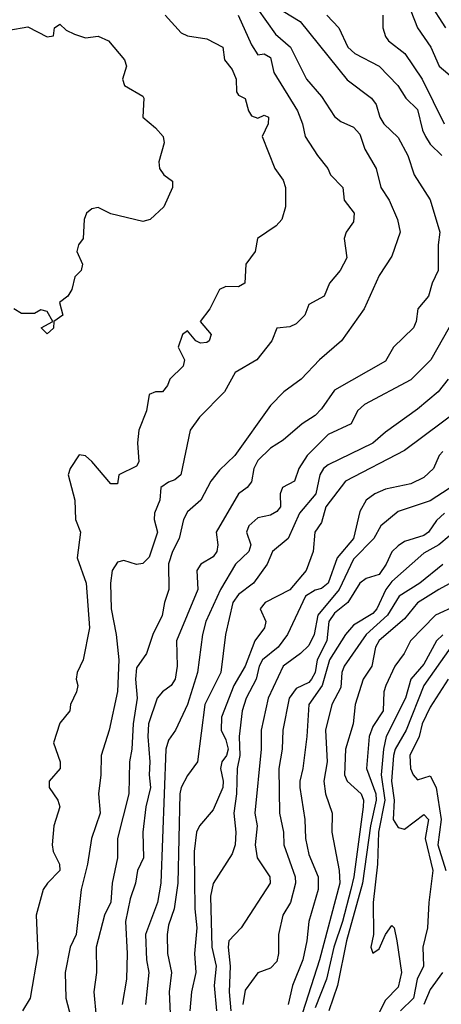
# Model space of a CAD drawing. Header units: metres. Extents: x -51132 to -49532, y -231222 to -229437.
# Tile 54 of 256: x -50968 to -50935, y -230870 to -230793. Entities that reach past the tile are written whole.
import ezdxf

# ---------------------------------------------------------------- set-up
doc = ezdxf.new("R2010")
doc.units = ezdxf.units.M
for name, color, linetype in [('CONTOUR_HALF', 8, 'Continuous'), ('CONTOUR_INDEX', 1, 'Continuous'), ('CONTOUR_INTER', 3, 'Continuous')]:
    doc.layers.add(name, color=color, linetype=linetype)

msp = doc.modelspace()

# ---------------------------------------------------------------- linework, layer by layer
at = {"layer": 'CONTOUR_HALF'}
for points, elevation in [([(-50949.109, -230791.759), (-50947.703, -230793.759), (-50946.522, -230794.759), (-50945.264, -230797.259), (-50944.08, -230798.617), (-50943.08, -230800.197), (-50942.58, -230800.592), (-50941.58, -230801.042), (-50941.08, -230801.571), (-50940.686, -230802.759), (-50939.813, -230804.259), (-50939.454, -230805.759), (-50938.796, -230806.759), (-50938.149, -230808.259), (-50937.933, -230809.259), (-50938.58, -230811.129), (-50939.58, -230812.656), (-50940.744, -230815.259), (-50942.52, -230817.759), (-50944.249, -230819.259), (-50945.674, -230820.759), (-50947.049, -230821.759), (-50948.08, -230822.833), (-50950.872, -230826.759), (-50952.08, -230827.896), (-50952.764, -230828.759), (-50953.541, -230830.259), (-50954.58, -230831.158), (-50954.897, -230831.759), (-50955.238, -230833.259), (-50955.769, -230834.259), (-50956.08, -230835.23), (-50956.035, -230837.259), (-50956.392, -230838.259), (-50956.58, -230839.285), (-50957.312, -230840.759), (-50957.793, -230842.259), (-50958.58, -230843.393), (-50958.659, -230844.259), (-50958.521, -230845.759), (-50958.853, -230847.759), (-50958.942, -230849.759), (-50959.122, -230850.759), (-50959.175, -230853.259), (-50960.063, -230856.759), (-50960.07, -230858.259), (-50960.482, -230860.259), (-50960.58, -230861.744), (-50961.097, -230862.759), (-50961.732, -230865.259), (-50961.725, -230867.259), (-50961.921, -230868.759), (-50961.752, -230870.759)], 68.5), ([(-50956.328, -230792.259), (-50955.08, -230793.633), (-50954.58, -230793.883), (-50953.08, -230794.123), (-50951.813, -230794.759), (-50951.696, -230795.759), (-50951.08, -230796.522), (-50950.781, -230797.259), (-50950.749, -230798.259), (-50950.58, -230798.521), (-50950.08, -230798.776), (-50949.815, -230799.759), (-50949.58, -230800.139), (-50949.08, -230800.321), (-50948.58, -230800.092), (-50948.249, -230800.259), (-50948.257, -230800.759), (-50948.749, -230801.759), (-50947.745, -230804.259), (-50947.08, -230805.188), (-50946.917, -230805.759), (-50946.92, -230807.259), (-50947.185, -230808.259), (-50947.631, -230808.759), (-50949.105, -230809.759), (-50949.288, -230810.759), (-50950.028, -230811.759), (-50950.106, -230813.259), (-50950.58, -230813.545), (-50951.58, -230813.52), (-50952.08, -230813.735), (-50952.849, -230815.259), (-50953.584, -230816.259), (-50952.721, -230817.259), (-50952.876, -230817.759), (-50953.08, -230817.894), (-50953.58, -230817.939), (-50953.939, -230817.759), (-50954.58, -230816.98), (-50954.969, -230817.259), (-50955.328, -230818.259), (-50954.812, -230819.259), (-50954.913, -230819.759), (-50955.967, -230820.759), (-50956.163, -230821.259), (-50956.555, -230821.759), (-50957.08, -230821.761), (-50957.58, -230821.972), (-50957.789, -230823.259), (-50958.392, -230824.759), (-50958.491, -230825.759), (-50958.399, -230827.259), (-50958.58, -230827.586), (-50959.968, -230828.259), (-50960.08, -230828.973), (-50960.58, -230828.973), (-50962.08, -230827.23), (-50962.58, -230826.788), (-50963.08, -230826.689), (-50963.784, -230827.759), (-50963.944, -230828.259), (-50963.404, -230830.259), (-50963.351, -230831.759), (-50962.976, -230832.759), (-50963.231, -230834.759), (-50962.521, -230836.759), (-50962.249, -230840.259), (-50962.751, -230842.759), (-50963.234, -230843.759), (-50963.294, -230844.259), (-50963.181, -230844.759), (-50963.281, -230845.259), (-50963.757, -230846.259), (-50963.812, -230846.759), (-50964.58, -230847.716), (-50965.084, -230849.259), (-50964.548, -230850.759), (-50964.549, -230851.259), (-50965.422, -230852.259), (-50965.41, -230852.759), (-50964.731, -230853.759), (-50964.588, -230854.259), (-50965.045, -230855.759), (-50965.173, -230857.259), (-50965.095, -230857.759), (-50964.613, -230858.759), (-50964.573, -230859.259), (-50965.553, -230860.259), (-50965.88, -230860.759), (-50966.452, -230862.759), (-50966.313, -230865.759), (-50966.908, -230869.259), (-50967.497, -230870.259)], 69.5), ([(-50943.668, -230792.259), (-50942.72, -230793.259), (-50942.023, -230794.759), (-50941.476, -230795.259), (-50939.573, -230796.259), (-50938.117, -230797.759), (-50937.491, -230798.759), (-50936.58, -230799.641), (-50936.171, -230801.259), (-50935.933, -230801.759), (-50935.58, -230802.353), (-50934.673, -230803.259)], 67.5), ([(-50937.08, -230791.924), (-50936.566, -230793.259), (-50935.523, -230794.759), (-50934.872, -230796.259), (-50933.674, -230797.259)], 66.5), ([(-50934.08, -230816.731), (-50935.515, -230819.259), (-50937.08, -230820.819), (-50940.712, -230822.759), (-50941.26, -230823.259), (-50941.779, -230824.259), (-50943.58, -230825.098), (-50945.209, -230826.759), (-50945.866, -230827.759), (-50946.195, -230828.759), (-50947.137, -230829.259), (-50947.327, -230829.759), (-50947.297, -230830.759), (-50947.58, -230831.126), (-50948.08, -230831.427), (-50949.08, -230831.637), (-50949.775, -230832.259), (-50949.969, -230832.759), (-50949.633, -230833.759), (-50949.773, -230834.259), (-50950.835, -230835.259), (-50951.997, -230837.259), (-50953.14, -230839.759), (-50953.42, -230840.759), (-50953.793, -230843.759), (-50954.583, -230846.259), (-50955.524, -230848.259), (-50956.08, -230849.039), (-50956.284, -230849.759), (-50956.687, -230860.259), (-50956.932, -230861.759), (-50957.877, -230864.259), (-50957.806, -230866.259), (-50957.613, -230867.259), (-50957.864, -230869.759)], 67.5), ([(-50933.08, -230822.98), (-50937.58, -230826.368), (-50942.199, -230828.759), (-50943.756, -230830.759), (-50944.08, -230831.995), (-50944.62, -230832.759), (-50944.734, -230834.259), (-50945.304, -230835.759), (-50946.58, -230837.282), (-50948.506, -230838.259), (-50948.886, -230838.759), (-50948.442, -230839.759), (-50948.558, -230840.259), (-50949.316, -230841.259), (-50950.08, -230843.264), (-50950.954, -230844.759), (-50951.935, -230847.259), (-50951.947, -230848.259), (-50951.58, -230849.032), (-50951.402, -230849.759), (-50951.519, -230850.259), (-50951.892, -230850.759), (-50952, -230851.259), (-50951.78, -230852.259), (-50951.813, -230852.759), (-50952.58, -230854.496), (-50953.654, -230855.759), (-50953.871, -230856.259), (-50954.064, -230857.759), (-50954.023, -230862.259), (-50953.854, -230863.759), (-50954.041, -230865.759), (-50953.944, -230867.259), (-50954.275, -230868.759), (-50954.395, -230870.259)], 66.5), ([(-50934.08, -230829.336), (-50935.58, -230830.313), (-50938.08, -230831.128), (-50939.446, -230832.259), (-50939.994, -230833.259), (-50941.58, -230834.874), (-50942.704, -230837.259), (-50944.37, -230839.259), (-50944.667, -230840.759), (-50945.08, -230841.637), (-50945.724, -230842.259), (-50947.103, -230843.259), (-50948.258, -230845.759), (-50948.827, -230848.259), (-50948.824, -230849.759), (-50949.312, -230854.759), (-50949.141, -230855.759), (-50949.282, -230857.259), (-50949.142, -230858.259), (-50948.14, -230859.759), (-50948.111, -230860.259), (-50950.377, -230863.759), (-50951.345, -230864.759), (-50951.406, -230865.259), (-50951.254, -230866.759), (-50951.328, -230868.759), (-50951.191, -230870.259)], 65.5), ([(-50934.08, -230833.081), (-50934.889, -230833.759), (-50936.08, -230834.409), (-50938.58, -230836.613), (-50939.059, -230837.259), (-50939.748, -230838.759), (-50940.08, -230839.139), (-50941.58, -230840.048), (-50942.207, -230840.759), (-50943.456, -230842.759), (-50944.028, -230844.759), (-50945.078, -230846.259), (-50945.235, -230848.759), (-50945.543, -230851.259), (-50945.795, -230852.259), (-50945.775, -230852.759), (-50945.387, -230855.259), (-50945.344, -230856.759), (-50945.08, -230858.01), (-50944.354, -230859.759), (-50944.354, -230860.759), (-50945.088, -230863.259), (-50945.227, -230864.759), (-50945.547, -230866.259), (-50946.355, -230868.259), (-50946.692, -230869.759)], 64.5), ([(-50934.08, -230836.808), (-50934.891, -230837.259), (-50936.58, -230838.303), (-50937.58, -230839.553), (-50939.58, -230841.238), (-50939.867, -230841.759), (-50940.137, -230843.259), (-50940.816, -230844.259), (-50941.466, -230846.259), (-50941.614, -230847.759), (-50942.222, -230849.759), (-50942.301, -230851.759), (-50942.08, -230852.272), (-50940.995, -230853.259), (-50940.809, -230853.759), (-50940.839, -230854.259), (-50941.566, -230859.759), (-50941.797, -230860.759), (-50942.444, -230863.259), (-50943.135, -230865.259), (-50943.698, -230867.759), (-50944.58, -230870.008)], 63.5), ([(-50934.58, -230840.809), (-50935.08, -230841.255), (-50936.08, -230843.097), (-50937.104, -230844.259), (-50937.513, -230845.759), (-50939.016, -230848.759), (-50939.234, -230849.759), (-50939.425, -230851.759), (-50939.137, -230853.759), (-50939.634, -230856.259), (-50939.695, -230858.759), (-50940.048, -230861.759), (-50940.029, -230864.259), (-50940.234, -230865.259), (-50940.08, -230865.722), (-50939.58, -230865.382), (-50939.08, -230864.28), (-50938.58, -230863.565), (-50938.407, -230863.759), (-50938.197, -230864.759), (-50937.837, -230867.259), (-50938.08, -230868.387), (-50939.08, -230869.405), (-50940.548, -230872.259)], 62.5), ([(-50934.173, -230844.259), (-50935.58, -230846.452), (-50936.216, -230847.759), (-50936.448, -230848.759), (-50937.16, -230850.259), (-50937.121, -230851.259), (-50936.919, -230851.759), (-50936.58, -230852.145), (-50935.58, -230851.831), (-50935.11, -230852.759), (-50934.718, -230855.259), (-50934.986, -230857.259), (-50934.343, -230859.259)], 61.5), ([(-50934.611, -230867.259), (-50935.58, -230868.587), (-50936.07, -230869.759)], 61.5)]:
    msp.add_lwpolyline(points, dxfattribs=dict(at, elevation=elevation))
at = {"layer": 'CONTOUR_INDEX'}
for points, elevation in [([(-50968.58, -230793.431), (-50967.08, -230793.181), (-50965.58, -230793.954), (-50965.08, -230793.87), (-50965.003, -230793.259), (-50964.58, -230792.965), (-50964.08, -230793.425), (-50963.425, -230793.759), (-50962.58, -230794.031), (-50961.58, -230793.907), (-50960.785, -230794.259), (-50959.509, -230795.759), (-50959.351, -230796.259), (-50959.673, -230797.259), (-50959.509, -230797.759), (-50958.08, -230798.607), (-50957.994, -230798.759), (-50958.075, -230800.259), (-50957.08, -230801.074), (-50956.502, -230801.759), (-50956.409, -230802.259), (-50956.824, -230803.759), (-50956.771, -230804.259), (-50956.428, -230804.759), (-50955.772, -230805.259), (-50955.769, -230805.759), (-50956.444, -230807.259), (-50957.519, -230808.259), (-50958.08, -230808.413), (-50960.58, -230807.814), (-50961.58, -230807.312), (-50962.08, -230807.427), (-50962.498, -230807.759), (-50962.684, -230808.259), (-50962.757, -230809.759), (-50963.115, -230810.259), (-50963.242, -230810.759), (-50962.798, -230811.759), (-50962.916, -230812.259), (-50963.411, -230812.759), (-50963.654, -230813.759), (-50963.954, -230814.259), (-50964.602, -230814.759), (-50964.357, -230815.759), (-50965.066, -230816.259), (-50965.08, -230816.782), (-50965.58, -230817.229), (-50966.045, -230816.759), (-50965.134, -230816.259), (-50965.58, -230815.48), (-50966.08, -230815.341), (-50966.58, -230815.621), (-50967.58, -230815.625), (-50968.2, -230815.259)], 70), ([(-50934.469, -230831.259), (-50935.08, -230831.844), (-50935.715, -230832.759), (-50936.08, -230833.028), (-50937.58, -230833.49), (-50938.08, -230833.819), (-50938.58, -230834.286), (-50939.015, -230835.259), (-50939.58, -230836.068), (-50940.58, -230836.379), (-50941.08, -230836.752), (-50942.025, -230838.259), (-50943.08, -230839.1), (-50943.506, -230839.759), (-50943.662, -230841.259), (-50944.421, -230842.759), (-50944.598, -230843.759), (-50944.864, -230844.259), (-50945.08, -230844.519), (-50946.08, -230844.992), (-50946.63, -230845.759), (-50947.127, -230848.259), (-50947.184, -230849.759), (-50947.442, -230851.259), (-50947.386, -230854.759), (-50947.065, -230856.259), (-50947.047, -230857.259), (-50946.14, -230859.759), (-50946.116, -230860.259), (-50946.518, -230861.759), (-50947.127, -230862.759), (-50947.47, -230864.259), (-50947.453, -230865.759), (-50947.58, -230866.399), (-50948.08, -230866.909), (-50949.08, -230867.278), (-50950.08, -230868.645), (-50950.249, -230869.759)], 65)]:
    msp.add_lwpolyline(points, dxfattribs=dict(at, elevation=elevation))
at = {"layer": 'CONTOUR_INTER'}
for points, elevation in [([(-50935.653, -230791.259), (-50934.386, -230793.259)], 66), ([(-50950.62, -230792.259), (-50949.58, -230794.587), (-50949.08, -230795.374), (-50948.58, -230795.292), (-50948.08, -230795.581), (-50947.826, -230796.759), (-50945.97, -230799.759), (-50945.579, -230800.759), (-50945.368, -230801.759), (-50944.405, -230803.259), (-50943.591, -230804.259), (-50943.38, -230804.759), (-50942.408, -230805.759), (-50942.321, -230806.759), (-50941.525, -230807.759), (-50941.58, -230808.442), (-50942.167, -230809.259), (-50942.305, -230809.759), (-50942.095, -230811.259), (-50942.617, -230812.259), (-50943.47, -230813.259), (-50943.873, -230814.259), (-50945.08, -230814.935), (-50945.39, -230815.759), (-50946.08, -230816.438), (-50946.58, -230816.67), (-50947.58, -230816.768), (-50947.98, -230817.759), (-50949.168, -230819.259), (-50950.842, -230820.259), (-50951.696, -230821.759), (-50953.636, -230823.759), (-50954.374, -230824.759), (-50955.119, -230828.259), (-50955.58, -230828.668), (-50956.08, -230828.837), (-50956.684, -230829.259), (-50956.749, -230830.259), (-50957.178, -230831.259), (-50957.192, -230831.759), (-50956.934, -230832.759), (-50957.58, -230834.725), (-50958.08, -230835.223), (-50958.58, -230835.295), (-50959.58, -230834.972), (-50960.08, -230835.118), (-50960.484, -230835.759), (-50960.615, -230836.759), (-50960.555, -230838.759), (-50960.165, -230840.759), (-50959.956, -230842.759), (-50960.08, -230845.245), (-50960.715, -230848.259), (-50961.345, -230850.259), (-50961.366, -230851.759), (-50961.548, -230853.259), (-50961.414, -230854.759), (-50962.118, -230856.759), (-50962.424, -230858.759), (-50962.925, -230860.759), (-50963.31, -230864.259), (-50963.765, -230865.259), (-50964.171, -230867.259), (-50964.115, -230869.259), (-50963.719, -230870.759)], 69), ([(-50947.08, -230791.956), (-50945.749, -230792.759), (-50942.08, -230797.336), (-50940.172, -230798.759), (-50939.813, -230799.259), (-50939.518, -230800.259), (-50939.204, -230800.759), (-50938.08, -230801.853), (-50937.339, -230803.259), (-50936.82, -230804.759), (-50935.58, -230806.711), (-50934.832, -230809.259), (-50934.956, -230810.259), (-50934.945, -230812.259), (-50935.415, -230813.259), (-50935.703, -230814.259), (-50936.546, -230815.259), (-50936.68, -230816.259), (-50936.874, -230816.759), (-50938.445, -230818.259), (-50939.08, -230819.356), (-50943.08, -230821.634), (-50944.08, -230823.094), (-50944.58, -230823.618), (-50945.6, -230824.259), (-50947.08, -230825.55), (-50948.08, -230826.188), (-50949.08, -230827.145), (-50949.397, -230827.759), (-50949.58, -230828.811), (-50949.918, -230829.259), (-50950.604, -230829.759), (-50952.35, -230832.759), (-50952.201, -230833.759), (-50952.292, -230834.259), (-50952.58, -230834.688), (-50953.554, -230835.259), (-50953.86, -230835.759), (-50953.767, -230837.259), (-50955.438, -230841.259), (-50955.391, -230843.259), (-50955.547, -230844.259), (-50955.863, -230844.759), (-50956.547, -230845.259), (-50956.952, -230845.759), (-50957.642, -230847.759), (-50957.703, -230848.759), (-50957.524, -230850.759), (-50957.601, -230851.759), (-50957.471, -230852.759), (-50957.846, -230854.259), (-50958.092, -230856.259), (-50958.037, -230858.259), (-50958.507, -230859.259), (-50958.648, -230860.259), (-50959.08, -230861.472), (-50959.432, -230863.259), (-50959.301, -230865.759), (-50959.352, -230867.759), (-50959.694, -230869.759)], 68), ([(-50939.286, -230792.259), (-50939.294, -230793.259), (-50939.08, -230793.925), (-50938.833, -230794.259), (-50937.556, -230795.259), (-50936.204, -230797.259), (-50934.484, -230800.759)], 67), ([(-50934.173, -230820.759), (-50934.956, -230821.759), (-50936.58, -230823.124), (-50939.08, -230824.931), (-50940.08, -230825.796), (-50943.58, -230827.479), (-50943.931, -230827.759), (-50944.219, -230828.259), (-50944.534, -230829.759), (-50945.802, -230831.259), (-50946.692, -230833.259), (-50947.921, -230834.259), (-50948.338, -230835.259), (-50949.408, -230836.759), (-50950.58, -230837.641), (-50951.029, -230838.259), (-50951.619, -230840.759), (-50951.968, -230843.759), (-50953.225, -230846.259), (-50953.813, -230850.759), (-50954.58, -230851.804), (-50955.08, -230852.767), (-50955.19, -230853.259), (-50955.353, -230860.259), (-50955.633, -230862.259), (-50956.08, -230863.544), (-50956.185, -230864.259), (-50956.155, -230865.759), (-50955.832, -230867.259), (-50956.015, -230868.759), (-50955.836, -230872.759)], 67), ([(-50934.58, -230826.428), (-50934.863, -230826.759), (-50935.327, -230827.759), (-50936.08, -230828.463), (-50937.08, -230828.961), (-50939.08, -230829.391), (-50939.903, -230829.759), (-50940.58, -230830.26), (-50941.08, -230831.148), (-50941.578, -230833.259), (-50942.866, -230834.759), (-50943.562, -230836.759), (-50944.08, -230837.179), (-50944.58, -230837.292), (-50945.339, -230837.759), (-50946.764, -230840.759), (-50947.472, -230841.759), (-50948.723, -230842.759), (-50948.977, -230843.259), (-50949.218, -230844.259), (-50949.997, -230845.759), (-50950.291, -230846.759), (-50950.533, -230848.759), (-50950.488, -230850.259), (-50950.684, -230851.259), (-50950.747, -230853.259), (-50950.969, -230854.759), (-50950.79, -230856.259), (-50950.852, -230857.259), (-50951.08, -230857.96), (-50952.58, -230860.284), (-50952.778, -230861.259), (-50952.675, -230865.259), (-50952.345, -230866.759), (-50952.497, -230868.259), (-50952.318, -230870.259)], 66), ([(-50934.58, -230835.277), (-50936.392, -230836.759), (-50938.013, -230837.759), (-50938.925, -230839.259), (-50940.584, -230840.759), (-50942.309, -230843.259), (-50942.486, -230843.759), (-50942.58, -230844.918), (-50943.269, -230846.259), (-50943.769, -230848.259), (-50943.654, -230850.759), (-50943.897, -230852.259), (-50943.767, -230853.259), (-50943.245, -230854.759), (-50943.269, -230856.259), (-50942.695, -230859.259), (-50942.651, -230860.259), (-50944.254, -230866.259), (-50945.58, -230870.403)], 64), ([(-50933.58, -230838.518), (-50935.17, -230839.259), (-50937.123, -230841.259), (-50937.624, -230842.259), (-50938.346, -230843.259), (-50939.06, -230844.759), (-50939.205, -230845.259), (-50939.247, -230846.759), (-50940.08, -230847.972), (-50940.354, -230848.759), (-50940.572, -230851.259), (-50939.838, -230853.259), (-50939.806, -230853.759), (-50940.25, -230855.759), (-50940.867, -230860.259), (-50942.131, -230864.759), (-50942.835, -230868.259), (-50943.519, -230870.259)], 63), ([(-50933.97, -230841.759), (-50936.08, -230844.765), (-50937.447, -230848.259), (-50938.328, -230849.759), (-50938.444, -230850.259), (-50938.601, -230852.259), (-50938.391, -230853.759), (-50938.472, -230855.259), (-50938.08, -230855.899), (-50937.58, -230856.013), (-50936.08, -230854.873), (-50935.714, -230855.259), (-50935.975, -230856.759), (-50935.37, -230859.259), (-50935.691, -230861.759), (-50935.784, -230863.759), (-50936.147, -230865.259), (-50936.096, -230866.759), (-50936.6, -230867.759), (-50936.888, -230869.259), (-50937.909, -230870.259)], 62)]:
    msp.add_lwpolyline(points, dxfattribs=dict(at, elevation=elevation))

doc.saveas('drawing.dxf')
